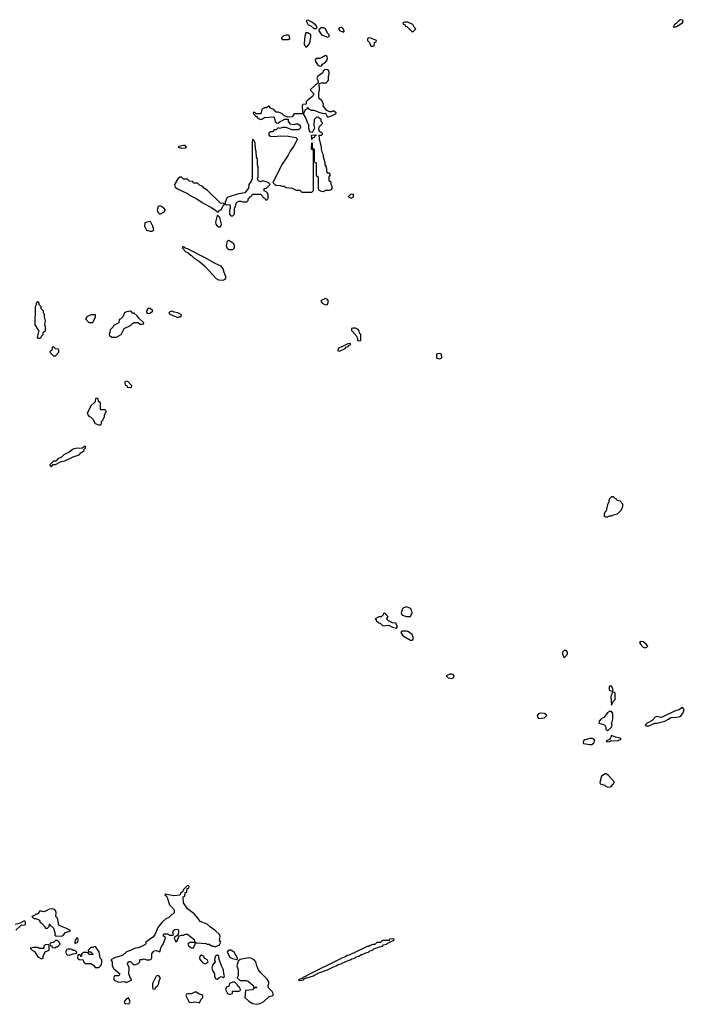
# Model space of a CAD drawing. Header units: inches. Extents: x 2701323 to 2964515, y 494916 to 722124.
# Tile 199 of 256: x 2769167 to 2775908, y 621221 to 631202. Entities that reach past the tile are written whole.
import ezdxf

# ---------------------------------------------------------------- set-up
doc = ezdxf.new("R2010")
doc.units = ezdxf.units.IN
doc.header["$MEASUREMENT"] = 0
for name, color, linetype in [('C7662', 7, 'Continuous'), ('C7672', 7, 'Continuous'), ('C7673', 7, 'Continuous')]:
    doc.layers.add(name, color=color, linetype=linetype)

msp = doc.modelspace()

# ---------------------------------------------------------------- linework, layer by layer
at = {"layer": 'C7662', "color": 2, "elevation": 2}
for points in [[(2769350, 628346), (2769334, 628330), (2769334, 628310), (2769324.7, 628290), (2769321, 628110), (2769350, 628062), (2769362, 628050), (2769344.7, 627984.7), (2769350, 627974), (2769370, 627974), (2769382, 627978), (2769387.3, 627992.7), (2769406, 628010), (2769406, 628030), (2769428, 628050), (2769428, 628090), (2769422, 628110), (2769428, 628150), (2769418, 628190), (2769418, 628210), (2769407.3, 628232.7), (2769407.3, 628247.3), (2769386, 628270), (2769386, 628290), (2769366, 628310), (2769366, 628330)], [(2769938, 628210), (2769894, 628210), (2769846, 628190), (2769843.6, 628176.4), (2769834, 628170), (2769870, 628134), (2769910, 628134), (2769938, 628190)], [(2769510, 627886), (2769498, 627882), (2769494, 627850), (2769478, 627842), (2769474, 627830), (2769510, 627794), (2769530, 627794), (2769566, 627830), (2769566, 627850), (2769562, 627862), (2769530, 627866)], [(2769830, 626878), (2769802, 626858), (2769770, 626854), (2769750, 626859), (2769710, 626848), (2769670, 626818), (2769614, 626790), (2769591.6, 626768.4), (2769554, 626750), (2769532.7, 626727.3), (2769510, 626726), (2769474, 626690), (2769478, 626678), (2769490, 626674), (2769506, 626694), (2769530, 626694), (2769580.4, 626719.6), (2769626, 626730), (2769708.4, 626771.6), (2769770, 626792), (2769788.9, 626811.1), (2769818, 626830), (2769826, 626854), (2769830, 626854), (2769838, 626870)], [(2769490, 622189.3), (2769470, 622186), (2769430, 622164), (2769410, 622158), (2769390, 622166), (2769370, 622166), (2769358, 622142), (2769345.4, 622134.6), (2769330, 622133.2), (2769318, 622122), (2769292, 622110), (2769310, 622092), (2769331.6, 622091.6), (2769370, 622074), (2769374, 622050), (2769390, 622042), (2769416.9, 622016.9), (2769430, 621994), (2769450, 621994), (2769466, 622010), (2769468.4, 622031.6), (2769472.7, 622032.7), (2769478, 622018), (2769490, 622014), (2769510, 621994), (2769524.7, 621950), (2769524.7, 621924.7), (2769530, 621914), (2769590, 621912), (2769610, 621918), (2769632.3, 621947.7), (2769677.2, 621962.8), (2769682, 621970), (2769642, 621990), (2769574.8, 622014.8), (2769564.1, 622024.1), (2769552.5, 622092.5), (2769535.3, 622110), (2769537.2, 622150), (2769529, 622170), (2769510, 622185.2)], [(2769550, 621866), (2769530, 621866), (2769510, 621846), (2769478, 621842), (2769474, 621830), (2769478, 621818), (2769492.7, 621812.7), (2769498, 621798), (2769530, 621794), (2769538, 621802), (2769550, 621804.7), (2769578, 621830), (2769570, 621846)], [(2769750, 621898), (2769728.6, 621871.4), (2769726.4, 621846.4), (2769730, 621834), (2769736.4, 621843.6), (2769750, 621846), (2769764, 621870)], [(2769430, 621826), (2769414, 621810), (2769414, 621790), (2769410, 621786), (2769370, 621786), (2769350, 621798), (2769310, 621798), (2769274, 621790), (2769294, 621770), (2769316.9, 621756.9), (2769350, 621702), (2769390, 621682), (2769406, 621690), (2769406, 621710), (2769427.3, 621752.7), (2769466, 621770), (2769466, 621810), (2769462, 621822)], [(2769680.4, 621780.4), (2769659.6, 621780.4), (2769645.4, 621774.6), (2769631.3, 621750), (2769642, 621730), (2769650, 621722), (2769670, 621718), (2769690, 621724.7), (2769710, 621734), (2769742, 621738), (2769746, 621750), (2769730, 621766), (2769710, 621766), (2769696.4, 621776.4)]]:
    msp.add_lwpolyline(points, close=True, dxfattribs=at)
for points in [[(2770000, 627246.9), (2769987.3, 627247.3), (2769986, 627310), (2769982, 627322), (2769966, 627330), (2769962, 627362), (2769950, 627366), (2769938, 627362), (2769932.7, 627327.3), (2769890, 627286), (2769852, 627210), (2769870, 627182), (2769890, 627174), (2769910, 627154), (2769934, 627110), (2769970, 627094), (2769990, 627094), (2769998, 627110), (2769998, 627130), (2770000, 627132.1)], [(2769130, 621972), (2769180.2, 622019.8), (2769190, 622024.7), (2769210, 622022), (2769226, 622030), (2769228, 622050), (2769222, 622062), (2769210, 622062), (2769182, 622050), (2769176.9, 622043.1), (2769122, 622030)], [(2770000, 621663.3), (2769999, 621670), (2769984, 621690), (2769972.9, 621752.9), (2769940.4, 621800.4), (2769930, 621808), (2769910, 621798), (2769890, 621795.3), (2769862, 621770), (2769862, 621762), (2769870, 621754), (2769892, 621752), (2769898, 621738), (2769914, 621730), (2769910, 621726), (2769870, 621726), (2769862, 621742), (2769850, 621746), (2769810, 621746), (2769794, 621730), (2769794, 621710), (2769790, 621706), (2769782, 621722), (2769770, 621726), (2769758, 621722), (2769754, 621690), (2769770, 621674), (2769812.7, 621672.7), (2769814, 621650), (2769830, 621634), (2769890, 621634), (2769916.9, 621616.9), (2769932.7, 621592.7), (2769970, 621594), (2769990, 621614), (2769998, 621630), (2770000, 621640)]]:
    msp.add_lwpolyline(points, dxfattribs=at)
at = {"layer": 'C7672', "color": 2, "elevation": 2}
for points in [[(2770830, 629928), (2770782, 629918), (2770774, 629910), (2770810, 629898), (2770850, 629902), (2770858, 629910), (2770847.3, 629927.3)], [(2771530, 629986), (2771526, 629950), (2771526, 629590), (2771515.3, 629564.7), (2771491.3, 629530), (2771486.4, 629493.6), (2771450, 629446), (2771390, 629435.1), (2771276.9, 629403.1), (2771267.1, 629392.9), (2771252.7, 629352.7), (2771252.7, 629332.7), (2771263.6, 629323.6), (2771294, 629330), (2771302, 629310), (2771302, 629290), (2771294, 629270), (2771294, 629230), (2771310, 629214), (2771330, 629214), (2771346, 629230), (2771346, 629290), (2771356.4, 629303.6), (2771358, 629330), (2771366, 629350), (2771390, 629362), (2771410, 629362), (2771430, 629354), (2771470, 629354), (2771486, 629370), (2771487.3, 629392.7), (2771502, 629398), (2771506, 629410), (2771522, 629418), (2771530, 629434), (2771610, 629434), (2771634, 629410), (2771638, 629398), (2771652.7, 629392.7), (2771658, 629378), (2771670, 629374), (2771686, 629390), (2771686, 629430), (2771674.6, 629454.6), (2771647.3, 629467.3), (2771646, 629490), (2771670, 629494), (2771708, 629530), (2771688, 629550), (2771632.7, 629567.3), (2771610, 629558), (2771588.9, 629568.9), (2771578, 629590), (2771586, 629610), (2771586, 629710), (2771578, 629730), (2771578, 629790), (2771568, 629810), (2771567.3, 629867.3), (2771558, 629890), (2771554.6, 629954.6), (2771542, 629982)], [(2770810, 629606), (2770790, 629606), (2770770, 629588), (2770736, 629530), (2770744.9, 629504.9), (2770767.9, 629487.9), (2770875.9, 629435.9), (2770890, 629424), (2770965.5, 629385.5), (2771018, 629350), (2771115.5, 629295.5), (2771163.5, 629263.5), (2771170, 629252), (2771186, 629254), (2771190, 629272), (2771210, 629274), (2771228.4, 629311.6), (2771246, 629330), (2771238, 629338), (2771202.7, 629342.7), (2771070, 629475.3), (2771035.3, 629495.3), (2771026, 629510), (2770990, 629526), (2770970, 629546), (2770930, 629546), (2770922, 629562), (2770890, 629566), (2770870, 629586), (2770830, 629586)], [(2772550, 629434), (2772522, 629430), (2772506, 629414), (2772494, 629410), (2772530, 629392), (2772550, 629402), (2772554, 629410), (2772554, 629430)], [(2770590, 629314), (2770571.3, 629308.7), (2770562.8, 629270), (2770570, 629252), (2770590, 629232), (2770610, 629242), (2770628.4, 629251.6), (2770646, 629270), (2770628, 629290), (2770598, 629310)], [(2770490, 629155.3), (2770438, 629142), (2770432, 629110), (2770452, 629070), (2770490, 629058), (2770510, 629058), (2770519, 629061), (2770528, 629072), (2770517.2, 629110), (2770498, 629150)], [(2771178, 629218), (2771170, 629218), (2771154.8, 629150), (2771157.3, 629130), (2771170, 629111), (2771190, 629098), (2771208, 629110), (2771215.3, 629130), (2771198, 629198)], [(2771290, 628962), (2771270, 628958), (2771263, 628910), (2771270, 628886), (2771290, 628871.3), (2771330, 628874), (2771346, 628890), (2771346, 628910), (2771338, 628930)], [(2770830, 628898), (2770822, 628898), (2770814, 628890), (2770854, 628850), (2770878, 628838), (2770882, 628830), (2770911.3, 628811.3), (2770930, 628792), (2770991.1, 628751.1), (2771043.6, 628703.6), (2771159.6, 628579.6), (2771185.4, 628565.4), (2771230, 628562), (2771250, 628572), (2771262, 628590), (2771240.1, 628640.1), (2771230, 628678), (2771210, 628702), (2771149.1, 628729.1), (2771050, 628788), (2770870, 628878), (2770846, 628886), (2770846, 628890)], [(2772270, 628374), (2772224.7, 628355.3), (2772222, 628350), (2772234, 628330), (2772270, 628312), (2772290, 628314), (2772298, 628350), (2772286, 628370)], [(2770290, 628246), (2770250, 628242), (2770232, 628230), (2770214, 628190), (2770190, 628166), (2770178, 628162), (2770172.7, 628127.3), (2770118, 628102), (2770114, 628090), (2770083.6, 628056.4), (2770082, 628030), (2770074, 628010), (2770078, 627998), (2770090, 627994), (2770102, 627982), (2770150, 627982), (2770198, 628010), (2770228.7, 628071.3), (2770290, 628102), (2770310, 628122), (2770330, 628132), (2770370, 628134), (2770390, 628114), (2770410, 628114), (2770422, 628118), (2770426, 628130), (2770376.4, 628176.4), (2770360.4, 628200.4), (2770330, 628226), (2770310, 628226), (2770302, 628242)], [(2770470, 628278), (2770452, 628250), (2770452.7, 628232.7), (2770470, 628222), (2770490, 628226), (2770518, 628250), (2770490, 628275.3)], [(2770710, 628248), (2770690, 628242), (2770681, 628230), (2770690, 628218), (2770770, 628184.7), (2770794, 628194), (2770806, 628194), (2770808, 628210), (2770770, 628228.7), (2770735.5, 628235.5)], [(2772550, 628075.3), (2772534, 628070), (2772532, 628050), (2772581, 628001), (2772592, 627972), (2772594, 627950), (2772610, 627946), (2772626, 627950), (2772628, 627970), (2772626, 628010), (2772618, 628018), (2772608, 628050), (2772600.4, 628060.4), (2772574.6, 628074.6)], [(2772518, 627918), (2772494.6, 627914.6), (2772436, 627884), (2772410, 627875.3), (2772402, 627870), (2772392, 627850), (2772410, 627841), (2772468, 627870), (2772479, 627881), (2772498, 627890), (2772502, 627898), (2772526, 627910)], [(2773430, 627818), (2773403.6, 627816.4), (2773394, 627810), (2773394, 627770), (2773430, 627764.7), (2773447.3, 627772.7), (2773446, 627810)], [(2770250, 627538), (2770234, 627530), (2770238, 627498), (2770252.7, 627492.7), (2770258, 627478), (2770290, 627474), (2770302, 627478), (2770306, 627490), (2770266, 627530)], [(2775190, 626366), (2775170, 626366), (2775150, 626346), (2775142, 626330), (2775142, 626310), (2775130, 626286), (2775116, 626224), (2775102, 626210), (2775094, 626190), (2775094, 626170), (2775110, 626162), (2775130, 626162), (2775148.4, 626171.6), (2775170, 626172), (2775190, 626182), (2775230, 626192), (2775270, 626234), (2775286, 626270), (2775286, 626290), (2775267.3, 626307.3), (2775262, 626322), (2775227.3, 626327.3), (2775222, 626342), (2775210, 626346)], [(2773090, 625249), (2773061, 625239), (2773051, 625229), (2773038, 625190), (2773045.4, 625165.4), (2773090, 625151.3), (2773130, 625152), (2773149, 625190), (2773145.2, 625210), (2773132.5, 625232.5)], [(2772870, 625186), (2772858, 625182), (2772852.7, 625167.3), (2772832.7, 625147.3), (2772810, 625148), (2772774, 625130), (2772782, 625122), (2772782.8, 625110), (2772810, 625088), (2772824.5, 625084.5), (2772850, 625058.8), (2772910, 625064), (2772950, 625044), (2772990, 625034), (2772998, 625050), (2772986, 625074), (2772986, 625086), (2772948.9, 625088.9), (2772908.9, 625108.9), (2772886, 625130), (2772906, 625150)], [(2773090, 625004), (2773050, 625004), (2773039.6, 625000.4), (2773031.3, 624990), (2773050, 624964), (2773066.8, 624950), (2773130, 624911), (2773150, 624912), (2773162, 624930), (2773148.9, 624968.9), (2773110, 624998)], [(2775470, 624898), (2775454, 624890), (2775462, 624870), (2775490, 624841), (2775510, 624836), (2775530, 624844.7), (2775538, 624850), (2775522, 624870), (2775490, 624895.3)], [(2774690, 624808.7), (2774671.3, 624790), (2774671.3, 624770), (2774690, 624734), (2774722, 624770), (2774722, 624790), (2774710, 624808)], [(2773550, 624568.7), (2773530, 624568.7), (2773494, 624550), (2773512, 624530), (2773550, 624524), (2773570, 624534), (2773575.3, 624550), (2773563.1, 624563.1)], [(2775170, 624446), (2775150, 624446), (2775144.7, 624435.3), (2775144.7, 624410), (2775150, 624402), (2775170, 624394), (2775182, 624398), (2775186, 624410), (2775176.4, 624436.4)], [(2775190, 624386), (2775178, 624382), (2775164.7, 624355.3), (2775162, 624338), (2775170, 624254), (2775186, 624290), (2775206, 624310), (2775206, 624370), (2775202, 624382)], [(2774450, 624173.2), (2774430, 624164), (2774416, 624150), (2774418.8, 624130), (2774430, 624118.8), (2774490, 624125.5), (2774515.3, 624150), (2774503.1, 624163.1), (2774489.1, 624169.1)], [(2775150, 624188.7), (2775130, 624175.3), (2775091.1, 624128.9), (2775065.4, 624114.6), (2775044.7, 624090), (2775042, 624070), (2775090, 624058), (2775102, 624050), (2775112, 624030), (2775112, 624010), (2775130, 623992), (2775168, 624030), (2775175.3, 624050), (2775168.7, 624070), (2775177.2, 624082.8), (2775184, 624110), (2775184, 624150), (2775182, 624170), (2775168.4, 624188.4)], [(2775890, 624228), (2775854, 624206), (2775810, 624192.3), (2775690, 624133.2), (2775670, 624129), (2775630, 624137.2), (2775612, 624130), (2775582.8, 624097.2), (2775532, 624070), (2775512, 624050), (2775522, 624042), (2775550, 624044), (2775608.7, 624071.3), (2775630, 624071), (2775710, 624091), (2775748.7, 624110), (2775770, 624126.8), (2775830, 624130.7), (2775861.5, 624138.5), (2775873.8, 624146.2), (2775893.2, 624170), (2775908, 624210)], [(2775170, 623946), (2775154, 623906), (2775114, 623890), (2775122, 623882), (2775150, 623884.7), (2775166, 623890), (2775166, 623894), (2775230, 623891), (2775268, 623910), (2775259, 623919), (2775209.1, 623929.1)], [(2774976, 623916), (2774950, 623916), (2774899.8, 623900.2), (2774884.7, 623890), (2774882, 623870), (2774886, 623866), (2774950, 623854.8), (2774970, 623856), (2774988.7, 623870), (2774999, 623890), (2774989.1, 623909.1)], [(2775116.4, 623556.4), (2775103.6, 623556.4), (2775066.8, 623533.2), (2775052, 623470), (2775054, 623454), (2775102, 623442), (2775114, 623430), (2775126, 623426), (2775150, 623422), (2775166, 623430), (2775190, 623454), (2775198, 623470), (2775196.4, 623476.4), (2775140.4, 623540.4)], [(2770870, 622426), (2770830, 622386), (2770818, 622362), (2770802, 622350), (2770792, 622328), (2770730, 622319.5), (2770642, 622338), (2770638, 622330), (2770657.3, 622317.3), (2770664.1, 622304.1), (2770687, 622230), (2770727.3, 622190), (2770735.2, 622175.2), (2770733.7, 622146.3), (2770723.5, 622136.5), (2770710, 622132.7), (2770679.9, 622100.1), (2770650, 622086), (2770608.4, 622050), (2770570, 621999), (2770536.7, 621923.3), (2770517.1, 621902.9), (2770446.8, 621850), (2770445.4, 621834.6), (2770436.9, 621823.1), (2770397.5, 621802.5), (2770370, 621793.6), (2770338, 621790), (2770290, 621765.2), (2770250, 621753.3), (2770210, 621717), (2770130, 621692.3), (2770091.3, 621670), (2770104.7, 621650), (2770106.8, 621610), (2770121.4, 621581.4), (2770182, 621530), (2770171.6, 621508.4), (2770130, 621508), (2770118, 621490), (2770126.4, 621466.4), (2770170, 621444.7), (2770230, 621452), (2770250, 621442), (2770306, 621470), (2770290, 621486), (2770274, 621530), (2770278, 621590), (2770262, 621630), (2770270, 621654), (2770290, 621654), (2770314, 621630), (2770330, 621622), (2770366, 621630), (2770386, 621650), (2770386, 621670), (2770390, 621674), (2770410, 621674), (2770430, 621682), (2770452.7, 621672.7), (2770487.3, 621672.7), (2770502, 621678), (2770507.3, 621692.7), (2770508.4, 621731.6), (2770523.1, 621756.9), (2770530, 621762), (2770550, 621764.7), (2770590, 621754), (2770598, 621790), (2770610, 621814), (2770627.3, 621832.7), (2770628.4, 621851.6), (2770646, 621890), (2770642, 621902), (2770626, 621910), (2770626, 621930), (2770630, 621934), (2770670, 621934), (2770690, 621922), (2770718, 621922), (2770726, 621930), (2770722, 621950), (2770728, 621970), (2770740.4, 621979.6), (2770770, 621982), (2770778, 621970), (2770774, 621926), (2770752.7, 621907.3), (2770738, 621902), (2770734, 621890), (2770750, 621854), (2770762, 621858), (2770786, 621914), (2770810, 621922), (2770830, 621922), (2770850, 621931.3), (2770870, 621931.3), (2770936.9, 621876.9), (2770942, 621862), (2770962, 621842), (2770990, 621844.7), (2771030, 621838), (2771050, 621842), (2771070, 621832), (2771090, 621832), (2771112.7, 621812.7), (2771127.3, 621812.7), (2771150, 621804.7), (2771195.3, 621824.7), (2771208, 621850), (2771195.3, 621870), (2771202, 621910), (2771194, 621930), (2771149, 621970), (2771101.2, 622001.2), (2771070, 622032.7), (2770999, 622059), (2770979, 622090), (2770938, 622138), (2770869.4, 622189.4), (2770828.7, 622250), (2770826, 622310), (2770842, 622318), (2770847.3, 622352.7), (2770862, 622358), (2770866, 622394), (2770882, 622398), (2770886, 622410), (2770882, 622422)], [(2770892.7, 621847.3), (2770878, 621842), (2770874, 621830), (2770882, 621810), (2770910, 621792), (2770930, 621794), (2770948, 621830), (2770946, 621846)], [(2772950, 621886), (2772918, 621882), (2772914, 621866), (2772850, 621866), (2772838, 621862), (2772830, 621846), (2772790, 621846), (2772770, 621826), (2772750, 621826), (2772723.6, 621816.4), (2772710, 621806), (2772690, 621806), (2772670, 621798), (2772510, 621718), (2772490, 621715.3), (2772476, 621704), (2772434, 621690), (2772074, 621510), (2772074, 621506), (2772034, 621490), (2772034, 621486), (2771994, 621470), (2772002, 621462), (2772030, 621466.8), (2772046, 621470), (2772056.4, 621483.6), (2772146, 621510), (2772201.2, 621538.8), (2772288, 621570), (2772342, 621598), (2772378, 621610), (2772397.2, 621622.8), (2772426, 621630), (2772481.2, 621658.8), (2772518, 621670), (2772537.2, 621682.8), (2772566, 621690), (2772579, 621701), (2772606, 621710), (2772633.6, 621726.4), (2772650, 621727.3), (2772678, 621742), (2772706, 621750), (2772718, 621762), (2772746, 621770), (2772758, 621782), (2772815.3, 621804.7), (2772846, 621810), (2772858, 621822), (2772886, 621830), (2772898, 621842), (2772926, 621850), (2772926, 621854), (2772966, 621870), (2772962, 621882)], [(2771310, 621769), (2771291.3, 621768.7), (2771279.6, 621760.4), (2771272, 621750), (2771299.6, 621699.6), (2771325.4, 621685.4), (2771370, 621674), (2771378, 621682), (2771378, 621690), (2771341.2, 621750)], [(2771010, 621718), (2770994, 621710), (2770992, 621690), (2770998, 621670), (2771022.8, 621642.8), (2771050, 621631.3), (2771070, 621642), (2771078, 621650), (2771068, 621670), (2771045.2, 621685.2), (2771030, 621708)], [(2771178, 621718), (2771170, 621718), (2771150, 621706), (2771144.7, 621670), (2771151.3, 621650), (2771124, 621616), (2771116, 621590), (2771123.5, 621563.5), (2771144.7, 621530), (2771143.6, 621503.6), (2771158, 621478), (2771170, 621474), (2771186, 621490), (2771210, 621502), (2771230, 621494), (2771242, 621498), (2771246, 621510), (2771238, 621530), (2771234, 621570), (2771215.3, 621610), (2771188.4, 621688.4), (2771187.3, 621707.3)], [(2771490, 621692.7), (2771404.7, 621675.3), (2771382, 621658), (2771371.3, 621610), (2771382, 621570), (2771382, 621510), (2771374, 621490), (2771403.6, 621463.6), (2771463.6, 621463.6), (2771486, 621454), (2771534, 621410), (2771538, 621398), (2771570, 621394), (2771574, 621390), (2771570, 621386), (2771538, 621382), (2771530, 621368), (2771458, 621362), (2771452, 621290), (2771490, 621251.3), (2771532, 621230), (2771570, 621220.7), (2771590, 621224.9), (2771608, 621230), (2771642, 621250), (2771699, 621301), (2771738, 621310), (2771738, 621330), (2771728, 621350), (2771686, 621390), (2771686, 621410), (2771695.3, 621430), (2771693.2, 621450), (2771677.2, 621477.2), (2771606.3, 621546.3), (2771589.4, 621569.4), (2771572.7, 621610), (2771564, 621650), (2771544, 621670), (2771510, 621689.2)], [(2770570, 621513.2), (2770550, 621506), (2770514, 621430), (2770514, 621390), (2770518, 621378), (2770530, 621374), (2770542, 621378), (2770546, 621390), (2770568, 621410), (2770578, 621430), (2770578, 621450), (2770594, 621490), (2770578, 621510)], [(2771350, 621446), (2771330, 621446), (2771294, 621430), (2771290, 621406), (2771264.7, 621395.3), (2771254, 621370), (2771274, 621330), (2771290, 621322), (2771310, 621324.7), (2771326, 621330), (2771326, 621350), (2771330, 621354), (2771390, 621354), (2771402, 621358), (2771406, 621370), (2771398, 621390), (2771382, 621402), (2771370, 621426)], [(2770950, 621346), (2770911.6, 621328.4), (2770872.7, 621327.3), (2770858, 621322), (2770854, 621310), (2770882, 621250), (2770890, 621242), (2770910, 621238), (2770944.7, 621244.7), (2770963.6, 621243.6), (2770990, 621234), (2771008.4, 621271.6), (2771026, 621290), (2771026, 621310), (2771016.4, 621316.4), (2770990, 621322)], [(2770270, 621286), (2770262, 621278), (2770250, 621275.3), (2770226, 621250), (2770234, 621230), (2770270, 621226), (2770278, 621230), (2770288, 621250)]]:
    msp.add_lwpolyline(points, close=True, dxfattribs=at)
for points in [[(2771973.6, 630000), (2771984.7, 629990), (2771943.5, 629916.5), (2771910, 629868), (2771891.3, 629830), (2771830, 629738), (2771734, 629550), (2771754, 629530), (2771765.4, 629525.4), (2771810, 629522), (2771830, 629514), (2771850, 629514), (2771870, 629502), (2771930, 629494), (2771970, 629474), (2772010, 629474), (2772030, 629454), (2772130, 629454), (2772146, 629470), (2772146, 629870), (2772142, 629882), (2772128, 629890), (2772130, 629954), (2772134, 629950), (2772134, 629910), (2772138, 629898), (2772154, 629890), (2772154, 629770), (2772158, 629758), (2772174, 629750), (2772174, 629630), (2772178, 629618), (2772194, 629610), (2772194, 629490), (2772198, 629478), (2772223.6, 629463.6), (2772250, 629462), (2772270, 629474), (2772310, 629474), (2772330, 629482), (2772338, 629490), (2772338, 629510), (2772326, 629530), (2772326, 629550), (2772306, 629570), (2772306, 629610), (2772318, 629630), (2772310, 629646), (2772290, 629646), (2772286, 629650), (2772278, 629710), (2772266, 629730), (2772266, 629750), (2772248, 629810), (2772248, 629830), (2772238, 629850), (2772228, 629890), (2772228, 629910), (2772207.3, 629992.7), (2772207.1, 630000)], [(2772137, 630000), (2772130, 629986), (2772129.2, 630000)], [(2770000, 627132.1), (2770013.6, 627146.4), (2770018, 627162), (2770027.3, 627172.7), (2770028, 627192), (2770046, 627230), (2770042, 627242), (2770030, 627246), (2770000, 627246.9)], [(2770000, 621640), (2770002, 621650), (2770000, 621663.3)]]:
    msp.add_lwpolyline(points, dxfattribs=at)
at = {"layer": 'C7673', "color": 2, "elevation": 2}
for points in [[(2772090, 631198), (2772074, 631190), (2772094, 631150), (2772121, 631141), (2772150, 631112), (2772170, 631114), (2772182, 631118), (2772186, 631130), (2772168, 631150), (2772130, 631178)], [(2772430, 631122), (2772410, 631118), (2772402, 631110), (2772414, 631090), (2772442, 631082), (2772450, 631074), (2772458, 631082), (2772458, 631090), (2772448, 631110)], [(2773070, 631178), (2773054, 631170), (2773058, 631158), (2773072.7, 631152.7), (2773078, 631138), (2773092.7, 631132.7), (2773150, 631074), (2773186, 631110), (2773167.3, 631127.3), (2773154.6, 631154.6), (2773103.6, 631176.4)], [(2775870, 631202), (2775852, 631190), (2775821, 631159), (2775804.7, 631150), (2775802, 631138), (2775794, 631130), (2775810, 631124.7), (2775830, 631132), (2775888, 631170), (2775898, 631190), (2775890, 631198)], [(2771890, 631046), (2771870, 631046), (2771842, 631038), (2771822, 631018), (2771822, 631010), (2771830, 631002), (2771890, 631002), (2771906, 631010), (2771902, 631042)], [(2772090, 631069.2), (2772070, 631068.7), (2772062, 631050), (2772054.8, 631010), (2772051.6, 630951.6), (2772070, 630922), (2772090, 630938), (2772110, 630964.7), (2772120.9, 631030), (2772121.2, 631050)], [(2772250, 631118), (2772230, 631118), (2772211.6, 631108.4), (2772202, 631098), (2772202, 631090), (2772227.9, 631047.9), (2772290, 631024.7), (2772306, 631030), (2772306, 631050), (2772290, 631066), (2772268.4, 631108.4)], [(2772710, 631018), (2772694, 631010), (2772694, 630990), (2772714, 630970), (2772730, 630934), (2772750, 630934), (2772762, 630938), (2772766, 630970), (2772782, 630978), (2772786, 630990), (2772730, 631015.3)], [(2772270, 630838), (2772230, 630814), (2772208.4, 630808.4), (2772172.7, 630807.3), (2772163.6, 630796.4), (2772163.6, 630783.6), (2772190, 630742), (2772210, 630732), (2772230, 630734), (2772238, 630750), (2772268, 630770), (2772282, 630790), (2772288, 630810), (2772287.3, 630827.3)], [(2772270, 630698), (2772250, 630686), (2772238.8, 630661.2), (2772192, 630630), (2772182, 630610), (2772192, 630590), (2772194, 630566), (2772114, 630490), (2772152, 630450), (2772136.9, 630423.1), (2772092, 630390), (2772074, 630370), (2772072.7, 630347.3), (2772038, 630342), (2772032.7, 630327.3), (2772034, 630270), (2772038, 630258), (2772050, 630254), (2772066, 630290), (2772082, 630298), (2772090, 630314), (2772098, 630298), (2772123.6, 630283.6), (2772150, 630284.7), (2772210, 630262), (2772250, 630252), (2772270, 630254), (2772290, 630214), (2772330, 630226.8), (2772378, 630250), (2772378, 630258), (2772350, 630278), (2772330, 630268), (2772308, 630268), (2772282, 630282), (2772246, 630330), (2772248, 630350), (2772230, 630386), (2772210, 630398), (2772202, 630410), (2772202, 630458), (2772208, 630490), (2772206, 630554), (2772230, 630562), (2772276.4, 630563.6), (2772290, 630574), (2772298, 630590), (2772298, 630630), (2772306, 630650), (2772306, 630670), (2772294.6, 630694.6)]]:
    msp.add_lwpolyline(points, close=True, dxfattribs=at)
for points in [[(2772207.1, 630000), (2772206, 630030), (2772227.3, 630032.7), (2772238, 630042), (2772238, 630050), (2772208.7, 630068.7), (2772202, 630090), (2772204.7, 630115.3), (2772238, 630150), (2772238, 630158), (2772226, 630170), (2772226, 630190), (2772190, 630215.3), (2772174, 630210), (2772154, 630190), (2772152, 630130), (2772156.9, 630103.1), (2772138, 630062), (2772130, 630058), (2772110, 630066), (2772100.2, 630100.2), (2772099, 630139), (2772088.7, 630150), (2772070, 630206), (2772047.3, 630247.3), (2771952.7, 630247.3), (2771930, 630218), (2771890, 630214), (2771850, 630228), (2771830, 630248), (2771810, 630258), (2771790, 630266), (2771770, 630266), (2771746, 630290), (2771710, 630306), (2771702, 630322), (2771690, 630326), (2771671.6, 630308.4), (2771650, 630308), (2771630, 630298), (2771622, 630290), (2771611.6, 630248.4), (2771566, 630246), (2771550, 630266), (2771538, 630262), (2771534, 630250), (2771554, 630230), (2771570, 630222), (2771582.8, 630202.8), (2771610, 630191.3), (2771630, 630198), (2771650, 630212), (2771738, 630218), (2771750, 630214), (2771758, 630170), (2771770, 630158), (2771790, 630152), (2771809, 630171), (2771838, 630182), (2771850, 630192), (2771890, 630194), (2771891.3, 630170), (2771906.4, 630146.4), (2771950, 630140.7), (2771970, 630146.8), (2771990, 630146), (2772010.8, 630130.8), (2772014.8, 630105.2), (2771995.9, 630084.1), (2771926.6, 630086.6), (2771870, 630108), (2771830, 630108), (2771810, 630098), (2771790, 630106), (2771770, 630086), (2771750, 630086), (2771730, 630066), (2771710, 630066), (2771694, 630050), (2771694, 630030), (2771710, 630022), (2771750, 630018), (2771810, 630024), (2771890, 630020.5), (2771966.4, 630006.4), (2771973.6, 630000)], [(2772129.2, 630000), (2772127.3, 630032.7), (2772170, 630034), (2772172.7, 630027.3), (2772158, 630022), (2772152.7, 630007.3), (2772138, 630002), (2772137, 630000)]]:
    msp.add_lwpolyline(points, dxfattribs=at)

doc.saveas('drawing.dxf')
